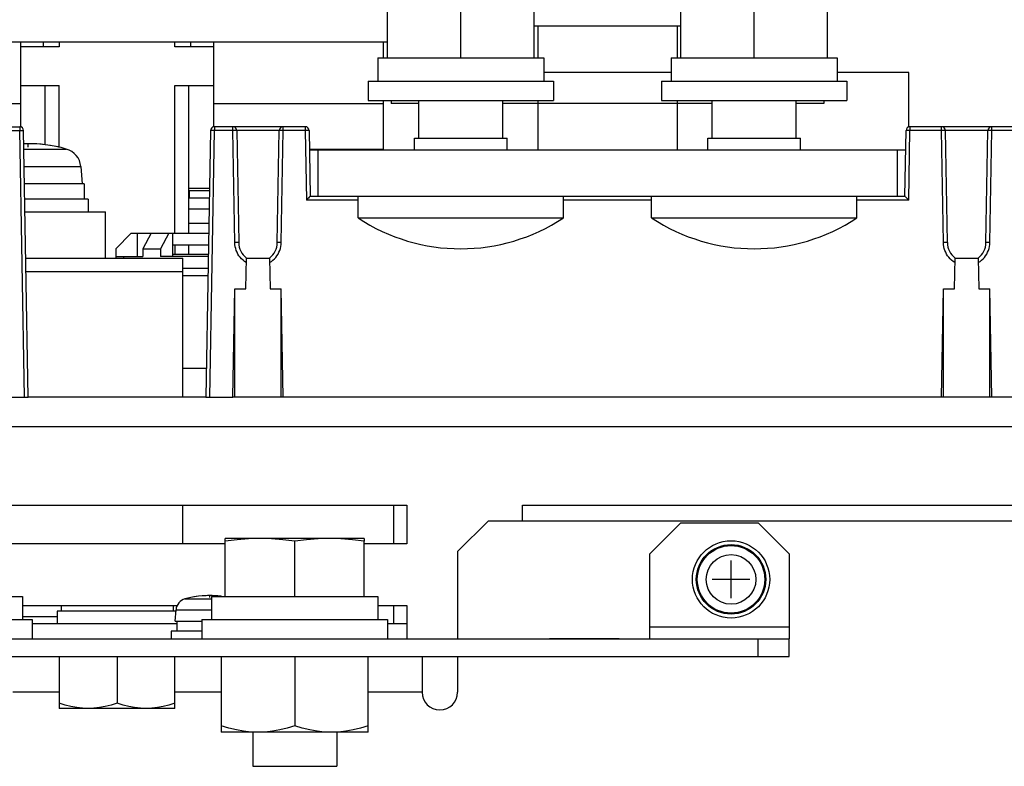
# Model space of a CAD drawing. Extents: x 29 to 422, y -226 to 287.
# Tile 38 of 63: x 170 to 183, y 58 to 67. Entities that reach past the tile are written whole.
import ezdxf

# ---------------------------------------------------------------- set-up
doc = ezdxf.new("R2010")
doc.units = 0
doc.header["$LTSCALE"] = 23.1
doc.layers.get('0').update_dxf_attribs({"linetype": 'CONTINUOUS'})
for name, color, linetype in [('ALL_AXIS', 7, 'CONTINUOUS'), ('ALL_CURVE', 7, 'CONTINUOUS'), ('ALL_FEATURES', 7, 'CONTINUOUS'), ('LAY0004', 7, 'CONTINUOUS'), ('LAY0005', 7, 'CONTINUOUS'), ('LAY0006-2', 7, 'CONTINUOUS')]:
    doc.layers.add(name, color=color, linetype=linetype)

msp = doc.modelspace()

# ---------------------------------------------------------------- linework, layer by layer
at = {"color": 7, "linetype": 'CONTINUOUS'}
for p, q in [((170.7, 59.15), (170.7, 58.48)), ((171.45, 59.15), (171.45, 58.547)), ((172.2, 58.48), (172.2, 59.15)), ((172.8, 59.15), (172.8, 58.17)), ((173.75, 59.15), (173.75, 58.255)), ((174.7, 58.17), (174.7, 59.15)), ((172.2, 58.48), (170.7, 58.48)), ((174.7, 58.17), (172.8, 58.17))]:
    msp.add_line(p, q, dxfattribs=at)
for points in [[(171.075, 58.48), (171.002, 58.483), (170.928, 58.491), (170.854, 58.505), (170.779, 58.523), (170.7, 58.547)], [(171.45, 58.547), (171.372, 58.523), (171.297, 58.505), (171.223, 58.491), (171.149, 58.483), (171.075, 58.48)], [(171.825, 58.48), (171.752, 58.483), (171.678, 58.491), (171.604, 58.505), (171.529, 58.523), (171.45, 58.547)], [(172.2, 58.547), (172.122, 58.523), (172.047, 58.505), (171.973, 58.491), (171.899, 58.483), (171.825, 58.48)], [(173.275, 58.17), (173.182, 58.174), (173.089, 58.184), (172.995, 58.201), (172.899, 58.225), (172.8, 58.255)], [(173.75, 58.255), (173.651, 58.225), (173.556, 58.201), (173.462, 58.184), (173.369, 58.174), (173.275, 58.17)], [(174.225, 58.17), (174.132, 58.174), (174.039, 58.184), (173.945, 58.201), (173.849, 58.225), (173.75, 58.255)], [(174.7, 58.255), (174.601, 58.225), (174.506, 58.201), (174.412, 58.184), (174.319, 58.174), (174.225, 58.17)]]:
    msp.add_lwpolyline(points, dxfattribs=at)
at = {"layer": 'ALL_AXIS', "color": 9, "linetype": 'CONTINUOUS'}
for p, q in [((170.244, 65.721), (170.793, 65.721)), ((170.248, 65.494), (170.981, 65.494)), ((172.33, 59.897), (172.675, 59.897)), ((172.213, 59.756), (172.675, 59.756))]:
    msp.add_line(p, q, dxfattribs=at)
at = {"layer": 'ALL_AXIS', "color": 7, "linetype": 'CONTINUOUS'}
for p, q in [((170.981, 65.494), (171, 65.27)), ((171.025, 65.27), (170.252, 65.27)), ((171.025, 65.27), (171.025, 65.07)), ((172.38, 65.185), (172.647, 65.185)), ((172.385, 65.185), (172.385, 65.085)), ((171.075, 65.07), (170.256, 65.07)), ((171.075, 65.07), (171.075, 64.91)), ((172.645, 65.085), (172.385, 65.085)), ((172.174, 64.36), (172.633, 64.36)), ((174.2, 60.68), (173.3, 60.68)), ((172.85, 59.93), (172.85, 60.643)), ((173.75, 59.93), (173.75, 60.643)), ((174.65, 59.93), (174.65, 60.643)), ((168.075, 59.93), (170.225, 59.93)), ((170.225, 59.93), (170.225, 59.63)), ((172.675, 59.93), (172.675, 59.63)), ((172.675, 59.93), (174.825, 59.93)), ((174.825, 59.93), (174.825, 59.63)), ((170.725, 59.81), (170.725, 59.74)), ((172.175, 59.81), (172.175, 59.74)), ((170.675, 59.74), (170.675, 59.58)), ((172.212, 59.74), (170.675, 59.74)), ((172.213, 59.756), (172.2, 59.61)), ((167.95, 59.63), (170.35, 59.63)), ((170.35, 59.63), (170.35, 59.38)), ((172.201, 59.61), (172.55, 59.61)), ((172.225, 59.61), (172.225, 59.48)), ((172.55, 59.63), (172.55, 59.38)), ((172.55, 59.63), (174.95, 59.63)), ((174.95, 59.63), (174.95, 59.38)), ((172.15, 59.48), (172.15, 59.38)), ((172.55, 59.48), (172.15, 59.48)), ((177.05, 59.385), (177.95, 59.385)), ((177.05, 59.385), (177.05, 59.38)), ((177.95, 59.385), (177.95, 59.38)), ((173.207, 58.17), (173.207, 57.73)), ((174.294, 58.17), (174.294, 57.73)), ((173.207, 57.73), (174.294, 57.73))]:
    msp.add_line(p, q, dxfattribs=at)
for points in [[(173.3, 60.68), (173.152, 60.676), (173.004, 60.663), (172.85, 60.643)], [(173.75, 60.643), (173.597, 60.663), (173.449, 60.676), (173.3, 60.68)], [(174.2, 60.68), (174.052, 60.676), (173.904, 60.663), (173.75, 60.643)], [(174.65, 60.643), (174.497, 60.663), (174.349, 60.676), (174.2, 60.68)]]:
    msp.add_lwpolyline(points, dxfattribs=at)
for radius in [0.5, 0.45]:
    msp.add_circle((179.4, 60.15), radius, dxfattribs=at)
at = {"layer": 'ALL_AXIS', "color": 9, "linetype": 'CONTINUOUS'}
for radius in [0.437, 0.321]:
    msp.add_circle((179.4, 60.15), radius, dxfattribs=at)
at = {"layer": 'ALL_AXIS', "color": 7, "linetype": 'CONTINUOUS'}
for centre, radius, start, end in [((170.3, 63.99), 1.8, 74.1191, 91.8266), ((170.722, 65.471), 0.26, 5, 74.1191), ((172.65, 58.74), 1.2, 82.9267, 105.494), ((172.373, 59.742), 0.16, 105.494, 175)]:
    msp.add_arc(centre, radius, start, end, dxfattribs=at)
at = {"layer": 'ALL_CURVE', "color": 40, "linetype": 'CONTINUOUS'}
for p, q in [((170.3, 65.747), (170.3, 65.79)), ((179.4, 59.905), (179.4, 60.395)), ((179.645, 60.15), (179.155, 60.15)), ((172.65, 59.915), (172.65, 59.94))]:
    msp.add_line(p, q, dxfattribs=at)
for centre, radius, start, end in [((170.3, 63.99), 1.8, 77.4867, 91.8228), ((172.65, 58.74), 1.2, 82.6051, 101.7807)]:
    msp.add_arc(centre, radius, start, end, dxfattribs=at)
at = {"layer": 'ALL_FEATURES', "color": 9, "linetype": 'CONTINUOUS'}
for p, q in [((170.5, 67.045), (170.5, 67.11)), ((172.4, 67.11), (172.4, 67.045)), ((172.64, 64.755), (172.38, 64.755)), ((171.534, 64.33), (171.534, 64.31)), ((170.272, 64.134), (172.3, 64.134)), ((172.607, 62.88), (172.3, 62.88)), ((170.225, 59.668), (170.675, 59.668)), ((180.15, 59.53), (178.35, 59.53)), ((170.7, 58.69), (170.1, 58.69)), ((172.8, 58.69), (172.2, 58.69)), ((175.4, 58.69), (174.7, 58.69))]:
    msp.add_line(p, q, dxfattribs=at)
at = {"layer": 'ALL_FEATURES', "color": 7, "linetype": 'CONTINUOUS'}
for p, q in [((170.7, 67.11), (170.7, 67.045)), ((172.2, 67.045), (172.2, 67.11)), ((170.7, 67.045), (170.2, 67.045)), ((172.7, 67.045), (172.2, 67.045)), ((170.2, 66.545), (170.7, 66.545)), ((170.52, 65.775), (170.52, 66.545)), ((170.7, 65.741), (170.7, 66.545)), ((172.2, 64.63), (172.2, 66.545)), ((172.2, 66.545), (172.7, 66.545)), ((172.38, 64.63), (172.38, 66.545)), ((172.38, 65.215), (172.648, 65.215)), ((171.3, 64.31), (171.3, 64.91)), ((172.38, 64.945), (172.643, 64.945)), ((171.634, 64.63), (171.434, 64.43)), ((171.634, 64.63), (172.637, 64.63)), ((171.712, 64.63), (171.712, 64.33)), ((171.893, 64.63), (171.784, 64.43)), ((172.12, 64.63), (172.012, 64.43)), ((172.174, 64.33), (172.174, 64.63)), ((171.434, 64.43), (171.434, 64.31)), ((171.784, 64.43), (171.784, 64.33)), ((171.784, 64.43), (172.012, 64.43)), ((172.012, 64.43), (172.012, 64.33)), ((172.174, 64.48), (172.635, 64.48)), ((172.2, 64.48), (172.2, 64.36)), ((172.38, 64.36), (172.38, 64.48)), ((170.269, 64.31), (171.3, 64.31)), ((171.434, 64.33), (171.784, 64.33)), ((172.632, 64.33), (172.012, 64.33)), ((172.3, 64.18), (172.63, 64.18)), ((176.26, 60.91), (175.86, 60.51)), ((176.26, 60.91), (198.72, 60.91)), ((172.856, 60.68), (172.85, 60.679)), ((173.3, 60.68), (172.856, 60.68)), ((174.645, 60.68), (174.2, 60.68)), ((174.65, 60.679), (174.645, 60.68)), ((172.85, 60.643), (172.85, 60.679)), ((174.65, 60.679), (174.65, 60.643)), ((175.86, 60.51), (175.86, 59.38)), ((179.75, 59.15), (179.75, 59.38)), ((180.15, 59.15), (180.15, 59.38)), ((162.75, 59.15), (180.15, 59.15)), ((175.4, 59.15), (175.4, 58.69)), ((175.86, 59.15), (175.86, 58.69))]:
    msp.add_line(p, q, dxfattribs=at)
at = {"layer": 'ALL_FEATURES', "color": 3, "linetype": 'CONTINUOUS'}
for p, q in [((170.258, 64.91), (171.3, 64.91)), ((171.3, 64.31), (172.3, 64.31)), ((172.3, 62.51), (172.3, 64.31)), ((172.628, 64.08), (172.3, 64.08)), ((172.3, 60.61), (172.3, 61.11)), ((175.034, 60.61), (175.034, 61.11)), ((178.75, 60.88), (178.35, 60.48)), ((178.75, 60.88), (179.75, 60.88)), ((180.15, 60.48), (179.75, 60.88)), ((178.35, 59.38), (178.35, 60.48)), ((180.15, 60.48), (180.15, 59.38)), ((175.034, 59.58), (175.034, 59.81)), ((170.35, 59.58), (172.225, 59.58)), ((174.95, 59.58), (175.2, 59.58)), ((162.75, 59.38), (180.15, 59.38))]:
    msp.add_line(p, q, dxfattribs=at)
at = {"layer": 'ALL_FEATURES', "color": 7, "linetype": 'CONTINUOUS'}
msp.add_arc((175.63, 58.69), 0.23, 180, 360, dxfattribs=at)
at = {"layer": 'LAY0004', "color": 7, "linetype": 'CONTINUOUS'}
msp.add_line((168.85, 67.11), (174.95, 67.11), dxfattribs=at)
at = {"layer": 'LAY0005', "color": 3, "linetype": 'CONTINUOUS'}
for p, q in [((170.2, 67.11), (170.2, 66.009)), ((172.7, 67.11), (172.7, 66.009)), ((173.94, 65.72), (174.9, 65.72)), ((173.94, 65.71), (174.05, 65.71))]:
    msp.add_line(p, q, dxfattribs=at)
at = {"layer": 'LAY0005', "color": 7, "linetype": 'CONTINUOUS'}
for p, q in [((174.9, 66.9), (174.9, 67.11)), ((174.9, 65.71), (174.9, 66.35))]:
    msp.add_line(p, q, dxfattribs=at)
at = {"layer": 'LAY0005', "color": 9, "linetype": 'CONTINUOUS'}
for p, q in [((168.85, 66.31), (170.2, 66.31)), ((172.7, 66.31), (174.9, 66.31))]:
    msp.add_line(p, q, dxfattribs=at)
at = {"layer": 'LAY0006-2', "color": 7, "linetype": 'CONTINUOUS'}
for p, q in [((174.95, 66.9), (174.95, 67.9)), ((176.85, 66.9), (176.85, 67.9)), ((178.75, 66.9), (178.75, 67.9)), ((180.65, 66.9), (180.65, 67.9)), ((175.9, 66.9), (175.9, 67.815)), ((179.7, 66.9), (179.7, 67.815)), ((178.75, 67.31), (176.85, 67.31)), ((174.825, 66.9), (174.825, 66.6)), ((174.825, 66.9), (176.975, 66.9)), ((176.975, 66.9), (176.975, 66.6)), ((178.625, 66.9), (178.625, 66.6)), ((178.625, 66.9), (180.775, 66.9)), ((180.775, 66.9), (180.775, 66.6)), ((178.625, 66.71), (176.975, 66.71)), ((181.7, 66.71), (180.775, 66.71)), ((181.7, 66.008), (181.7, 66.71)), ((174.7, 66.6), (174.7, 66.35)), ((174.7, 66.6), (177.1, 66.6)), ((177.1, 66.6), (177.1, 66.35)), ((178.5, 66.6), (178.5, 66.35)), ((178.5, 66.6), (180.9, 66.6)), ((180.9, 66.6), (180.9, 66.35)), ((174.7, 66.35), (177.1, 66.35)), ((175, 66.35), (175, 66.31)), ((175.357, 66.31), (175, 66.31)), ((175.357, 65.86), (175.357, 66.35)), ((176.444, 65.86), (176.444, 66.35)), ((179.157, 66.31), (176.444, 66.31)), ((178.5, 66.35), (180.9, 66.35)), ((179.157, 65.86), (179.157, 66.35)), ((180.244, 65.86), (180.244, 66.35)), ((180.6, 66.31), (180.244, 66.31)), ((180.6, 66.35), (180.6, 66.31)), ((169.015, 66.01), (170.19, 66.01)), ((170.3, 62.51), (170.24, 65.961)), ((172.661, 65.961), (172.6, 62.51)), ((173.886, 66.01), (172.711, 66.01)), ((173, 65.961), (173.025, 64.51)), ((173.525, 64.51), (173.551, 65.961)), ((173.936, 65.961), (173.95, 65.11)), ((181.65, 65.11), (181.665, 65.961)), ((183.186, 66.01), (181.715, 66.01)), ((182.2, 64.51), (182.175, 65.961)), ((182.7, 64.51), (182.726, 65.961)), ((175.3, 65.71), (175.3, 65.86)), ((175.3, 65.86), (176.5, 65.86)), ((176.5, 65.71), (176.5, 65.86)), ((179.1, 65.71), (179.1, 65.86)), ((179.1, 65.86), (180.3, 65.86)), ((180.3, 65.71), (180.3, 65.86)), ((174.05, 65.71), (174.05, 65.11)), ((181.55, 65.71), (181.661, 65.71)), ((181.55, 65.71), (181.55, 65.11)), ((173.95, 65.11), (181.65, 65.11)), ((174.57, 64.83), (174.57, 65.11)), ((177.23, 64.83), (177.23, 65.11)), ((178.37, 64.83), (178.37, 65.11)), ((181.03, 64.83), (181.03, 65.11)), ((174.57, 64.83), (177.23, 64.83)), ((178.37, 64.83), (181.03, 64.83)), ((173.118, 63.91), (173.125, 64.31)), ((173.125, 64.31), (173.425, 64.31)), ((173.425, 64.31), (173.432, 63.91)), ((182.293, 63.91), (182.3, 64.31)), ((182.3, 64.31), (182.6, 64.31)), ((182.6, 64.31), (182.607, 63.91)), ((172.951, 62.51), (172.975, 63.91)), ((172.975, 63.91), (173.118, 63.91)), ((173.432, 63.91), (173.575, 63.91)), ((173.6, 62.51), (173.575, 63.91)), ((182.126, 62.51), (182.15, 63.91)), ((182.15, 63.91), (182.293, 63.91)), ((182.607, 63.91), (182.75, 63.91)), ((182.775, 62.51), (182.75, 63.91)), ((169.95, 62.51), (170.3, 62.51)), ((172.6, 62.51), (172.951, 62.51)), ((182.126, 62.51), (173.6, 62.51)), ((191.426, 62.51), (182.775, 62.51))]:
    msp.add_line(p, q, dxfattribs=at)
at = {"layer": 'LAY0006-2', "color": 9, "linetype": 'CONTINUOUS'}
for p, q in [((176.9, 67.31), (176.9, 66.9)), ((178.7, 67.31), (178.7, 66.9)), ((176.9, 66.35), (176.9, 65.71)), ((178.7, 66.35), (178.7, 65.71)), ((169.951, 65.961), (170.19, 65.961)), ((170.19, 66.01), (170.19, 65.961)), ((170.25, 62.51), (170.19, 65.961)), ((172.65, 62.51), (172.711, 65.961)), ((172.711, 66.01), (172.711, 65.961)), ((172.95, 65.961), (172.711, 65.961)), ((172.95, 65.961), (172.95, 66.01)), ((172.975, 64.511), (172.95, 65.961)), ((172.975, 66.01), (172.975, 66.003)), ((173.551, 65.961), (173, 65.961)), ((173.575, 66.01), (173.575, 66.003)), ((173.575, 64.511), (173.601, 65.961)), ((173.601, 65.961), (173.601, 66.01)), ((173.886, 65.961), (173.601, 65.961)), ((173.886, 66.01), (173.886, 65.961)), ((173.886, 65.961), (173.901, 65.061)), ((181.7, 65.061), (181.715, 65.961)), ((181.715, 66.01), (181.715, 65.961)), ((182.125, 65.961), (181.715, 65.961)), ((182.125, 65.961), (182.125, 66.01)), ((182.15, 64.511), (182.125, 65.961)), ((182.15, 66.01), (182.15, 66.003)), ((182.726, 65.961), (182.175, 65.961)), ((182.75, 66.01), (182.75, 66.003)), ((182.75, 64.511), (182.776, 65.961)), ((182.776, 65.961), (182.776, 66.01)), ((183.186, 65.961), (182.776, 65.961)), ((174.57, 65.061), (173.901, 65.061)), ((178.37, 65.061), (177.23, 65.061)), ((181.7, 65.061), (181.03, 65.061)), ((172.975, 62.51), (172.975, 63.91)), ((173.575, 62.51), (173.575, 63.91)), ((182.15, 62.51), (182.15, 63.91)), ((182.75, 62.51), (182.75, 63.91)), ((141.768, 62.13), (201.132, 62.13))]:
    msp.add_line(p, q, dxfattribs=at)
at = {"layer": 'LAY0006-2', "color": 3, "linetype": 'CONTINUOUS'}
for p, q in [((174.05, 65.71), (181.55, 65.71)), ((172.6, 62.51), (170.3, 62.51)), ((173.6, 62.51), (172.951, 62.51)), ((182.775, 62.51), (182.126, 62.51)), ((167.7, 61.11), (175.2, 61.11)), ((175.2, 61.11), (175.2, 60.61)), ((176.7, 60.91), (176.7, 61.11)), ((176.7, 61.11), (184.2, 61.11)), ((172.85, 60.61), (170.05, 60.61)), ((175.2, 60.61), (174.65, 60.61)), ((170.225, 59.81), (172.229, 59.81)), ((174.825, 59.81), (175.2, 59.81)), ((175.2, 59.81), (175.2, 59.38))]:
    msp.add_line(p, q, dxfattribs=at)
at = {"layer": 'LAY0006-2', "color": 9, "linetype": 'CONTINUOUS'}
for points in [[(170.19, 65.961), (170.206, 65.961), (170.22, 65.961), (170.231, 65.961), (170.238, 65.961), (170.24, 65.961)], [(172.711, 65.961), (172.695, 65.961), (172.681, 65.961), (172.67, 65.961), (172.663, 65.961), (172.661, 65.961)], [(173, 65.961), (172.998, 65.961), (172.991, 65.961), (172.979, 65.961), (172.966, 65.961), (172.95, 65.961)], [(173.601, 65.961), (173.585, 65.961), (173.571, 65.961), (173.56, 65.961), (173.553, 65.961), (173.551, 65.961)], [(173.936, 65.961), (173.933, 65.961), (173.926, 65.961), (173.915, 65.961), (173.901, 65.961), (173.886, 65.961)], [(181.715, 65.961), (181.7, 65.961), (181.686, 65.961), (181.675, 65.961), (181.668, 65.961), (181.665, 65.961)], [(182.175, 65.961), (182.173, 65.961), (182.166, 65.961), (182.154, 65.961), (182.141, 65.961), (182.125, 65.961)], [(182.776, 65.961), (182.76, 65.961), (182.746, 65.961), (182.735, 65.961), (182.728, 65.961), (182.726, 65.961)], [(173.124, 64.252), (173.102, 64.266), (173.081, 64.282), (173.062, 64.3), (173.045, 64.319), (173.029, 64.339), (173.016, 64.361), (173.004, 64.384), (172.994, 64.407), (172.986, 64.432), (172.98, 64.457), (172.977, 64.483), (172.975, 64.511)], [(173.025, 64.51), (173.022, 64.51), (173.011, 64.511), (172.995, 64.51), (172.975, 64.51)], [(173.426, 64.252), (173.448, 64.265), (173.468, 64.281), (173.487, 64.298), (173.504, 64.317), (173.521, 64.338), (173.535, 64.361), (173.547, 64.384), (173.557, 64.408), (173.565, 64.433), (173.571, 64.459), (173.574, 64.484), (173.575, 64.511)], [(173.575, 64.51), (173.556, 64.51), (173.54, 64.511), (173.529, 64.51), (173.525, 64.51)], [(182.2, 64.51), (182.197, 64.51), (182.186, 64.511), (182.17, 64.51), (182.15, 64.51)], [(182.299, 64.252), (182.277, 64.266), (182.256, 64.282), (182.237, 64.3), (182.22, 64.319), (182.204, 64.339), (182.191, 64.361), (182.179, 64.384), (182.169, 64.407), (182.161, 64.432), (182.155, 64.457), (182.152, 64.483), (182.15, 64.511)], [(182.601, 64.252), (182.623, 64.265), (182.643, 64.281), (182.662, 64.298), (182.679, 64.317), (182.696, 64.338), (182.71, 64.361), (182.722, 64.384), (182.732, 64.408), (182.74, 64.433), (182.746, 64.459), (182.749, 64.484), (182.75, 64.511)], [(182.75, 64.51), (182.731, 64.51), (182.715, 64.511), (182.704, 64.51), (182.7, 64.51)]]:
    msp.add_lwpolyline(points, dxfattribs=at)
at = {"layer": 'LAY0006-2', "color": 7, "linetype": 'CONTINUOUS'}
for points in [[(173.95, 65.11), (173.949, 65.109), (173.944, 65.104), (173.937, 65.097), (173.927, 65.087), (173.915, 65.075), (173.901, 65.061)], [(181.7, 65.061), (181.686, 65.075), (181.674, 65.087), (181.664, 65.097), (181.657, 65.104), (181.652, 65.109), (181.65, 65.11)]]:
    msp.add_lwpolyline(points, dxfattribs=at)
for centre, radius, start, end in [((170.19, 65.96), 0.05, 1, 90), ((172.711, 65.96), 0.05, 90, 179), ((172.95, 65.96), 0.05, 1, 90), ((173.601, 65.96), 0.05, 90, 179), ((173.886, 65.96), 0.05, 1, 90), ((181.715, 65.96), 0.05, 90, 179), ((182.125, 65.96), 0.05, 1, 90), ((182.776, 65.96), 0.05, 90, 179), ((175.9, 66.841), 2.411, 236.5225, 303.4775), ((179.7, 66.841), 2.411, 236.5225, 303.4775), ((173.275, 64.51), 0.25, 180.0007, 233.1301), ((173.275, 64.51), 0.25, 306.8699, 359.9995), ((182.45, 64.51), 0.25, 180.0007, 233.1301), ((182.45, 64.51), 0.25, 306.8699, 359.9995)]:
    msp.add_arc(centre, radius, start, end, dxfattribs=at)

doc.saveas('drawing.dxf')
